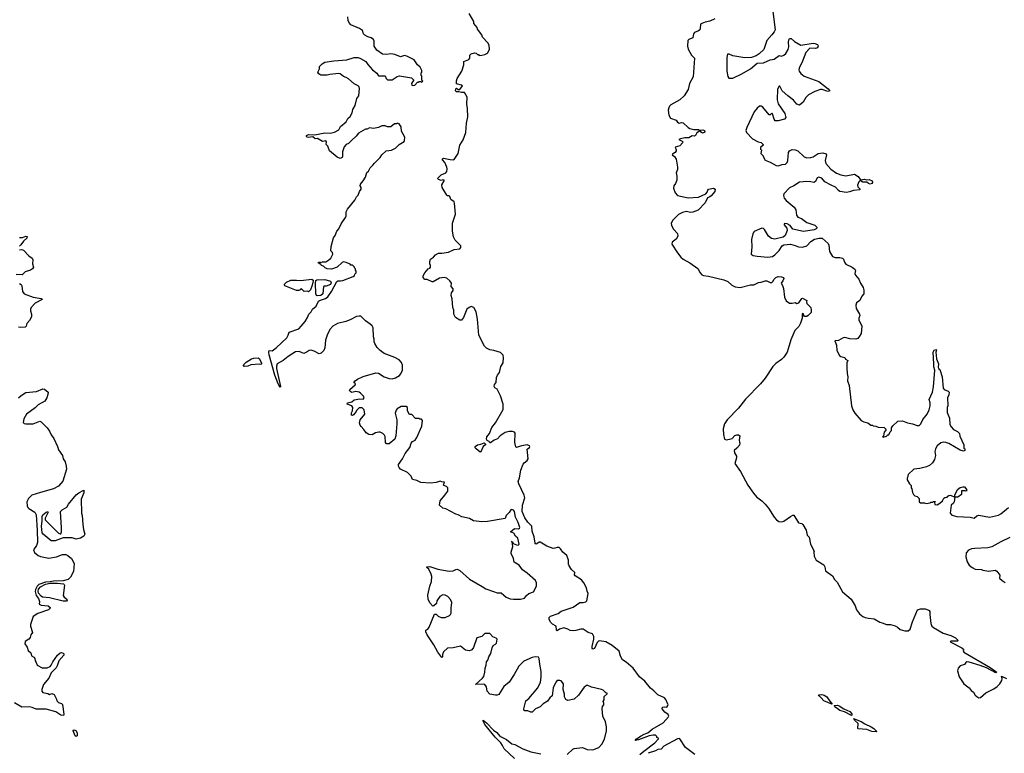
# Model space of a CAD drawing. Extents: x 2239781 to 2394849, y 665654 to 770575.
# Tile 85 of 147: x 2332879 to 2344998, y 703038 to 712071. Entities that reach past the tile are written whole.
import ezdxf

# ---------------------------------------------------------------- set-up
doc = ezdxf.new("R2010")
doc.units = 0

msp = doc.modelspace()

# ---------------------------------------------------------------- linework, layer by layer
at = {"layer": '0CON10XD'}
for points in [[(2342138, 712268), (2342176, 711945), (2342165, 711920), (2342135, 711886), (2342076, 711815), (2342036, 711705), (2341980, 711650), (2341943, 711627), (2341884, 711606), (2341805, 711599), (2341655, 711624), (2341612, 711645), (2341592, 711645), (2341581, 711605), (2341583, 711435), (2341595, 711370), (2341605, 711350), (2341655, 711352), (2341765, 711402), (2341872, 711465), (2341956, 711534), (2342035, 711541), (2342115, 711576), (2342166, 711584), (2342225, 711630), (2342255, 711621), (2342285, 711634), (2342308, 711655), (2342338, 711705), (2342344, 711735), (2342341, 711795), (2342347, 711823), (2342355, 711840), (2342375, 711838), (2342415, 711802), (2342495, 711757), (2342645, 711780), (2342665, 711779), (2342698, 711765), (2342707, 711747), (2342698, 711722), (2342675, 711714), (2342605, 711719), (2342553, 711667), (2342515, 711558), (2342474, 711475), (2342470, 711455), (2342474, 711435), (2342495, 711406), (2342535, 711376), (2342715, 711310), (2342831, 711221), (2342848, 711195), (2342824, 711186), (2342755, 711210), (2342735, 711211), (2342665, 711186), (2342588, 711145), (2342555, 711112), (2342522, 711055), (2342475, 711020), (2342445, 711030), (2342401, 711081), (2342334, 711135), (2342264, 711195), (2342235, 711252), (2342225, 711252), (2342206, 711215), (2342203, 711085), (2342214, 711035), (2342297, 710915), (2342307, 710865), (2342292, 710845), (2342214, 710826), (2342176, 710826), (2342164, 710845), (2342145, 710912), (2342135, 710918), (2342115, 710898), (2342105, 710898), (2342025, 710993), (2342005, 711006), (2341985, 711007), (2341955, 710983), (2341917, 710935), (2341827, 710745), (2341818, 710705), (2341825, 710682), (2341900, 710605), (2341970, 710565), (2342005, 710557), (2342030, 710535), (2342030, 710525), (2341998, 710495), (2341998, 710478), (2342008, 710465), (2342000, 710425), (2342030, 710395), (2342030, 710385), (2342055, 710340), (2342115, 710318), (2342190, 710275), (2342215, 710270), (2342264, 710286), (2342305, 710291), (2342325, 710311), (2342332, 710338), (2342341, 710435), (2342355, 710456), (2342385, 710471), (2342425, 710468), (2342457, 710455), (2342535, 710382), (2342565, 710369), (2342615, 710373), (2342645, 710382), (2342705, 710424), (2342765, 710430), (2342805, 710420), (2342808, 710405), (2342793, 710335), (2342800, 710300), (2342862, 710232), (2342932, 710182), (2342985, 710159), (2343045, 710149), (2343155, 710167), (2343198, 710138), (2343228, 710098), (2343275, 710109), (2343299, 710099), (2343335, 710102), (2343372, 710085), (2343374, 710065), (2343369, 710055), (2343345, 710046), (2343325, 710053), (2343305, 710070), (2343255, 710071), (2343225, 710090), (2343205, 710073), (2343192, 710035), (2343194, 710014), (2343218, 709988), (2343220, 709975), (2343142, 709968), (2343091, 709949), (2343055, 709942), (2342972, 709955), (2342955, 709967), (2342920, 710010), (2342865, 710032), (2342790, 710075), (2342750, 710120), (2342715, 710133), (2342696, 710124), (2342675, 710080), (2342655, 710064), (2342615, 710076), (2342565, 710080), (2342475, 710072), (2342405, 710023), (2342355, 710001), (2342283, 709925), (2342278, 709905), (2342290, 709875), (2342314, 709845), (2342412, 709762), (2342430, 709730), (2342441, 709665), (2342455, 709638), (2342502, 709622), (2342565, 709574), (2342665, 709540), (2342689, 709515), (2342689, 709505), (2342680, 709495), (2342656, 709484), (2342527, 709463), (2342395, 709491), (2342363, 709535), (2342325, 709557), (2342295, 709563), (2342287, 709555), (2342289, 709545), (2342320, 709505), (2342326, 709476), (2342301, 709415), (2342275, 709394), (2342175, 709369), (2342132, 709375), (2342095, 709404), (2342045, 709488), (2342035, 709498), (2342015, 709502), (2341918, 709462), (2341901, 709435), (2341886, 709364), (2341892, 709275), (2341882, 709185), (2341906, 709166), (2341957, 709157), (2342087, 709147), (2342145, 709155), (2342175, 709176), (2342225, 709230), (2342265, 709286), (2342285, 709300), (2342365, 709306), (2342425, 709291), (2342465, 709274), (2342515, 709268)], [(2337263, 707723), (2337295, 707717), (2337365, 707673), (2337425, 707653), (2337465, 707650), (2337505, 707660), (2337555, 707690), (2337571, 707709), (2337590, 707755), (2337590, 707815), (2337578, 707848), (2337551, 707881), (2337495, 707911), (2337365, 707960), (2337316, 707996), (2337278, 708035), (2337248, 708085), (2337242, 708105), (2337242, 708135), (2337232, 708165), (2337228, 708275), (2337215, 708300), (2337193, 708323), (2337135, 708362), (2337079, 708419), (2337055, 708422), (2337025, 708418), (2336948, 708375), (2336894, 708354), (2336791, 708329), (2336732, 708298), (2336694, 708256), (2336662, 708188), (2336641, 708125), (2336635, 708030), (2336623, 707997), (2336590, 707965), (2336565, 707957), (2336505, 707989), (2336465, 708000), (2336442, 707998), (2336415, 707981), (2336375, 707962), (2336320, 707985), (2336275, 707981), (2336183, 707925), (2336122, 707875), (2336046, 707834), (2336038, 707805), (2336040, 707775), (2336089, 707555), (2336085, 707540), (2336061, 707585), (2336020, 707695), (2335951, 707945), (2335946, 707975), (2335951, 707999), (2335985, 707994), (2336035, 708031), (2336165, 708154), (2336184, 708185), (2336196, 708225), (2336315, 708264), (2336345, 708299), (2336393, 708355), (2336422, 708405), (2336437, 708443), (2336466, 708475), (2336482, 708505), (2336528, 708542), (2336556, 708605), (2336567, 708613), (2336644, 708636), (2336672, 708658), (2336716, 708724), (2336782, 708848), (2336795, 708856), (2336826, 708854), (2336855, 708861), (2336982, 708908), (2336998, 708922), (2337003, 708937), (2337020, 708955), (2337020, 708975), (2337010, 708985), (2337010, 709005), (2337000, 709015), (2337000, 709025), (2336975, 709050), (2336955, 709050), (2336945, 709060), (2336895, 709080), (2336865, 709088), (2336848, 709082), (2336787, 709023), (2336715, 708998), (2336665, 709002), (2336640, 709015), (2336617, 709037), (2336595, 709042), (2336585, 709060), (2336575, 709060), (2336552, 709075), (2336555, 709086), (2336575, 709086), (2336585, 709080), (2336605, 709088), (2336645, 709090), (2336685, 709112), (2336708, 709135), (2336732, 709185), (2336730, 709205), (2336710, 709225), (2336714, 709276), (2336742, 709385), (2336760, 709415), (2336782, 709465), (2336806, 709494), (2336837, 709555), (2336890, 709635), (2336897, 709655), (2336898, 709705), (2336912, 709738), (2337003, 709847), (2337025, 709890), (2337045, 709910), (2337060, 709955), (2337080, 709985), (2337080, 710005), (2337070, 710025), (2337072, 710045), (2337108, 710085), (2337135, 710130), (2337153, 710187), (2337173, 710207), (2337192, 710245), (2337225, 710278), (2337244, 710306), (2337316, 710374), (2337334, 710406), (2337390, 710455), (2337455, 710462), (2337480, 710475), (2337505, 710490), (2337550, 710535), (2337609, 710571), (2337616, 710584), (2337618, 710625), (2337578, 710698), (2337575, 710750), (2337549, 710789), (2337525, 710798), (2337515, 710790), (2337493, 710787), (2337445, 710750), (2337405, 710752), (2337375, 710762), (2337335, 710762), (2337295, 710742), (2337235, 710732), (2337185, 710737), (2337157, 710723), (2337135, 710722), (2337047, 710673), (2337022, 710635), (2336962, 710582), (2336925, 710548), (2336895, 710532), (2336874, 710506), (2336850, 710445), (2336852, 710385), (2336846, 710374), (2336825, 710362), (2336787, 710377), (2336692, 710455), (2336670, 710515), (2336650, 710535), (2336656, 710565), (2336645, 710578), (2336605, 710572), (2336545, 710606), (2336515, 710603), (2336485, 710630), (2336428, 710618), (2336412, 710625), (2336408, 710635), (2336410, 710645), (2336435, 710656), (2336513, 710653), (2336635, 710677), (2336704, 710674), (2336755, 710684), (2336808, 710715), (2336828, 710755), (2336899, 710811), (2336918, 710852), (2336945, 710880), (2336971, 710925), (2336979, 710965), (2337006, 711015), (2337028, 711102), (2337051, 711135), (2337062, 711225), (2337056, 711245), (2337045, 711256), (2336995, 711282), (2336925, 711341), (2336897, 711357), (2336865, 711372), (2336825, 711402), (2336805, 711408), (2336695, 711397), (2336665, 711388), (2336585, 711388), (2336562, 711402), (2336548, 711425), (2336568, 711465), (2336570, 711495), (2336601, 711529), (2336635, 711546), (2336745, 711563), (2336904, 711576), (2336995, 711603), (2337045, 711603), (2337075, 711593), (2337141, 711555), (2337165, 711517), (2337222, 711452), (2337273, 711413), (2337295, 711380), (2337375, 711380), (2337390, 711345), (2337405, 711330), (2337465, 711332), (2337525, 711370), (2337555, 711378), (2337700, 711355), (2337730, 711325), (2337713, 711307), (2337703, 711285), (2337706, 711266), (2337715, 711260), (2337744, 711266), (2337775, 711300), (2337785, 711300), (2337795, 711310), (2337815, 711310), (2337828, 711302), (2337840, 711315), (2337830, 711325), (2337830, 711375), (2337820, 711385), (2337820, 711415), (2337830, 711425), (2337828, 711445), (2337808, 711485), (2337774, 711514), (2337735, 711578), (2337645, 711622), (2337615, 711628), (2337565, 711613), (2337495, 711643), (2337445, 711651), (2337395, 711642), (2337345, 711648), (2337274, 711694), (2337241, 711745), (2337242, 711805), (2337235, 711826), (2337206, 711846), (2337165, 711858), (2337128, 711878), (2337111, 711895), (2337096, 711936), (2337062, 711962), (2336955, 712007), (2336936, 712026), (2336920, 712055), (2336916, 712105)], [(2340510, 703025), (2340559, 703065), (2340697, 703165), (2340740, 703215), (2340740, 703225), (2340722, 703232), (2340720, 703245), (2340705, 703262), (2340677, 703263), (2340625, 703254), (2340497, 703203), (2340452, 703195), (2340471, 703215), (2340528, 703255), (2340565, 703275), (2340610, 703290), (2340663, 703335), (2340798, 703415), (2340864, 703485), (2340868, 703495), (2340859, 703515), (2340820, 703545), (2340788, 703585), (2340790, 703605), (2340815, 703612), (2340845, 703608), (2340858, 703625), (2340860, 703635), (2340832, 703702), (2340815, 703722), (2340735, 703756), (2340685, 703809), (2340642, 703842), (2340572, 703925), (2340509, 703979), (2340428, 704088), (2340345, 704161), (2340299, 704189), (2340274, 704234), (2340258, 704295), (2340171, 704365), (2340091, 704411), (2340015, 704423), (2340002, 704418), (2339988, 704402), (2339955, 704329), (2339935, 704320), (2339925, 704332), (2339925, 704355), (2339944, 704445), (2339945, 704475), (2339927, 704507), (2339876, 704526), (2339815, 704566), (2339785, 704568), (2339725, 704549), (2339690, 704545), (2339655, 704551), (2339625, 704567), (2339575, 704581), (2339522, 704568), (2339495, 704546), (2339486, 704556), (2339482, 704602), (2339435, 704630), (2339415, 704649), (2339395, 704684), (2339395, 704708), (2339412, 704725), (2339505, 704761), (2339545, 704787), (2339691, 704839), (2339775, 704894), (2339815, 704893), (2339845, 704902), (2339859, 704915), (2339877, 705005), (2339863, 705035), (2339855, 705075), (2339824, 705135), (2339792, 705175), (2339714, 705225), (2339708, 705235), (2339710, 705265), (2339669, 705299), (2339642, 705345), (2339634, 705365), (2339633, 705415), (2339611, 705475), (2339565, 705516), (2339537, 705557), (2339520, 705570), (2339492, 705572), (2339464, 705564), (2339445, 705561), (2339365, 705589), (2339285, 705639), (2339272, 705638), (2339245, 705616), (2339232, 705615), (2339225, 705625), (2339212, 705705), (2339188, 705775), (2339182, 705835), (2339135, 705884), (2339095, 705939), (2339062, 706015), (2339069, 706095), (2339096, 706185), (2339088, 706218), (2339022, 706355), (2339014, 706385), (2339031, 706429), (2339047, 706523), (2339074, 706596), (2339086, 706614), (2339125, 706644), (2339136, 706665), (2339126, 706784), (2339155, 706802), (2339158, 706815), (2339153, 706825), (2339125, 706836), (2339055, 706824), (2338995, 706804), (2338985, 706810), (2338974, 706865), (2338979, 706979), (2338970, 706990), (2338945, 707001), (2338905, 707002), (2338855, 706988), (2338793, 706947), (2338759, 706911), (2338718, 706892), (2338675, 706860), (2338665, 706860), (2338658, 706875), (2338631, 706891), (2338623, 706904), (2338630, 706935), (2338661, 706975), (2338691, 707049), (2338734, 707106), (2338830, 707270), (2338829, 707335), (2338798, 707438), (2338755, 707522), (2338727, 707537), (2338718, 707555), (2338723, 707577), (2338742, 707605), (2338746, 707665), (2338760, 707695), (2338785, 707727), (2338801, 707799), (2338830, 707845), (2338832, 707908), (2338830, 707940), (2338795, 707971), (2338715, 707996), (2338665, 708004), (2338623, 708025), (2338599, 708049), (2338531, 708185), (2338512, 708385), (2338496, 708475), (2338468, 708525), (2338435, 708538), (2338412, 708528), (2338383, 708505), (2338341, 708405), (2338318, 708372), (2338295, 708372), (2338244, 708404), (2338224, 708444), (2338224, 708494), (2338210, 708525), (2338202, 708635), (2338189, 708675), (2338194, 708706), (2338213, 708735), (2338213, 708755), (2338188, 708785), (2338194, 708825), (2338174, 708854), (2338135, 708889), (2338105, 708896), (2338045, 708886), (2337967, 708844), (2337955, 708843), (2337895, 708873), (2337865, 708872), (2337846, 708896), (2337843, 708915), (2337866, 708954), (2337905, 709002), (2337928, 709012), (2337937, 709023), (2337937, 709045), (2337926, 709066), (2337926, 709094), (2337935, 709120), (2337973, 709147), (2337995, 709177), (2338034, 709196), (2338074, 709194), (2338155, 709208), (2338225, 709240), (2338295, 709250), (2338310, 709265), (2338308, 709288), (2338238, 709355), (2338220, 709395), (2338207, 709467), (2338207, 709565), (2338244, 709676), (2338232, 709812), (2338225, 709828), (2338186, 709856), (2338172, 709895), (2338165, 709902), (2338145, 709903), (2338135, 709912), (2338077, 710005), (2338074, 710036), (2338102, 710085), (2338102, 710095), (2338085, 710100), (2338065, 710092), (2338035, 710103), (2338022, 710115), (2338065, 710161), (2338125, 710183), (2338135, 710202), (2338140, 710235), (2338137, 710255), (2338113, 710313), (2338084, 710345), (2338082, 710358), (2338095, 710365), (2338175, 710350), (2338214, 710346), (2338225, 710351), (2338277, 710423), (2338298, 710525), (2338339, 710591), (2338370, 710680), (2338377, 710797), (2338396, 710875), (2338392, 710975), (2338381, 711029), (2338386, 711116), (2338355, 711173), (2338315, 711173), (2338285, 711184), (2338256, 711184), (2338241, 711195), (2338245, 711220), (2338256, 711226), (2338275, 711213), (2338295, 711210), (2338328, 711255), (2338316, 711266), (2338255, 711280), (2338255, 711316), (2338265, 711345), (2338319, 711435), (2338344, 711515), (2338344, 711556), (2338405, 711580), (2338420, 711595), (2338420, 711635), (2338435, 711650), (2338475, 711662), (2338495, 711660), (2338515, 711640), (2338525, 711640), (2338535, 711630), (2338565, 711632), (2338605, 711640), (2338635, 711660), (2338660, 711705), (2338658, 711755), (2338642, 711785), (2338576, 711856), (2338567, 711885), (2338513, 711953), (2338510, 711975), (2338470, 712025), (2338467, 712047), (2338412, 712145)], [(2341435, 712079), (2341375, 712051), (2341315, 712042), (2341273, 712025), (2341260, 712015), (2341256, 711964), (2341248, 711945), (2341235, 711932), (2341185, 711912), (2341174, 711895), (2341162, 711848), (2341115, 711828), (2341104, 711816), (2341098, 711745), (2341107, 711707), (2341148, 711635), (2341186, 711595), (2341168, 711365), (2341122, 711285), (2341105, 711210), (2341058, 711132), (2341002, 711085), (2340895, 711024), (2340876, 711005), (2340867, 710985), (2340862, 710955), (2340867, 710897), (2340890, 710860), (2340958, 710835), (2340977, 710807), (2340995, 710797), (2341026, 710804), (2341045, 710801), (2341105, 710743), (2341125, 710732), (2341175, 710717), (2341197, 710717), (2341235, 710718), (2341245, 710710), (2341285, 710713), (2341306, 710706), (2341313, 710685), (2341284, 710674), (2341270, 710680), (2341258, 710698), (2341245, 710700), (2341212, 710678), (2341198, 710645), (2341185, 710636), (2341155, 710640), (2341115, 710616), (2341065, 710616), (2341010, 710605), (2340990, 710595), (2341033, 710573), (2341040, 710565), (2341037, 710555), (2341005, 710519), (2340945, 710500), (2340960, 710470), (2340959, 710455), (2340946, 710434), (2340912, 710415), (2340910, 710405), (2340938, 710385), (2340957, 710355), (2340977, 710255), (2340976, 710224), (2340957, 710183), (2340967, 710143), (2340968, 710095), (2340951, 710055), (2340929, 710025), (2340924, 709995), (2340945, 709938), (2340975, 709907), (2341105, 709878), (2341235, 709887), (2341325, 709926), (2341342, 709945), (2341348, 709972), (2341358, 709982), (2341420, 709995), (2341437, 709985), (2341436, 709955), (2341389, 709901), (2341375, 709888), (2341343, 709877), (2341314, 709815), (2341230, 709725), (2341165, 709700), (2341135, 709697), (2341085, 709708), (2341035, 709698), (2340988, 709672), (2340916, 709604), (2340896, 709565), (2340900, 709535), (2340925, 709490), (2340975, 709440), (2340980, 709405), (2340960, 709370), (2340910, 709330), (2340906, 709305), (2340975, 709199), (2341018, 709145), (2341044, 709124), (2341125, 709078), (2341225, 709006), (2341254, 708955), (2341275, 708930), (2341295, 708920), (2341355, 708914), (2341545, 708869), (2341595, 708846), (2341645, 708803), (2341685, 708780), (2341745, 708773), (2341875, 708804), (2341916, 708804), (2341974, 708836), (2342005, 708838), (2342055, 708857), (2342076, 708856), (2342115, 708833), (2342135, 708834), (2342149, 708845), (2342164, 708876), (2342187, 708895), (2342215, 708907), (2342255, 708906), (2342278, 708895), (2342282, 708885), (2342272, 708855), (2342250, 708825), (2342267, 708797), (2342279, 708759), (2342292, 708655), (2342311, 708611), (2342355, 708582), (2342385, 708580), (2342425, 708588), (2342445, 708578), (2342467, 708585), (2342505, 708638), (2342515, 708642), (2342568, 708615), (2342562, 708595), (2342567, 708575), (2342617, 708525), (2342622, 708495), (2342619, 708465), (2342585, 708428), (2342565, 708418), (2342538, 708418), (2342528, 708428), (2342525, 708448), (2342515, 708452), (2342510, 708445), (2342508, 708395), (2342491, 708335), (2342468, 708292), (2342419, 708245), (2342371, 708129), (2342336, 708016), (2342325, 707975), (2342285, 707915), (2342256, 707885), (2342185, 707838), (2342149, 707801), (2342054, 707655), (2341995, 707585), (2341811, 707399), (2341725, 707286), (2341587, 707143), (2341554, 707096), (2341536, 707035), (2341542, 706962), (2341555, 706906), (2341575, 706898), (2341616, 706904), (2341647, 706915), (2341680, 706950), (2341705, 706959), (2341725, 706958), (2341741, 706945), (2341734, 706895), (2341739, 706869), (2341742, 706855), (2341737, 706833), (2341706, 706794), (2341673, 706765), (2341678, 706738), (2341703, 706695), (2341702, 706675), (2341680, 706605), (2341749, 706509), (2341841, 706341), (2341909, 706239), (2341949, 706195), (2342015, 706145), (2342055, 706105), (2342095, 706055), (2342165, 705945), (2342195, 705912), (2342223, 705893), (2342255, 705888), (2342284, 705896), (2342366, 705955), (2342395, 705970), (2342405, 705969), (2342464, 705875), (2342505, 705866), (2342519, 705855), (2342557, 705785), (2342572, 705722), (2342588, 705708), (2342595, 705700), (2342612, 705615), (2342658, 705525), (2342652, 705515), (2342658, 705465), (2342683, 705415), (2342778, 705358), (2342790, 705335), (2342797, 705285), (2342881, 705225), (2342908, 705178), (2342941, 705145), (2343006, 705025), (2343112, 704935), (2343162, 704852), (2343180, 704805), (2343215, 704755), (2343255, 704724), (2343285, 704711), (2343325, 704701), (2343395, 704695), (2343465, 704651), (2343495, 704646), (2343547, 704625), (2343595, 704622), (2343655, 704607), (2343682, 704592), (2343714, 704564), (2343775, 704544), (2343815, 704545), (2343840, 704565), (2343868, 704655), (2343929, 704805), (2343965, 704818), (2344024, 704815), (2344057, 704805), (2344074, 704795), (2344080, 704785), (2344079, 704745), (2344094, 704635), (2344107, 704605), (2344125, 704585), (2344245, 704518), (2344338, 704488), (2344395, 704459), (2344421, 704435), (2344428, 704425), (2344423, 704417), (2344342, 704418), (2344330, 704415), (2344338, 704405), (2344476, 704336), (2344498, 704315), (2344490, 704305), (2344498, 704285), (2344824, 704094), (2344894, 704045), (2344904, 704035), (2344895, 704029), (2344779, 704089), (2344699, 704119), (2344565, 704160), (2344537, 704163), (2344522, 704158), (2344507, 704133), (2344455, 704113), (2344428, 704085), (2344423, 704055), (2344441, 703981), (2344499, 703895), (2344563, 703845), (2344591, 703811), (2344619, 703789), (2344638, 703755), (2344658, 703738), (2344685, 703722), (2344706, 703724), (2344769, 703781), (2344869, 703831), (2344909, 703861), (2344943, 703895), (2344967, 703933), (2344972, 703961), (2344964, 703986), (2345025, 703957)], [(2332875, 709390), (2332915, 709389), (2332955, 709406), (2332972, 709402), (2332965, 709382), (2332925, 709345), (2332892, 709298), (2332875, 709282)], [(2342515, 709268), (2342565, 709286), (2342615, 709341), (2342663, 709367), (2342719, 709381), (2342755, 709380), (2342831, 709315), (2342838, 709295), (2342846, 709216), (2342883, 709155), (2342915, 709142), (2342975, 709141), (2343004, 709134), (2343020, 709120), (2343031, 709085), (2343049, 709059), (2343125, 709024), (2343159, 708999), (2343164, 708984), (2343159, 708945), (2343164, 708925), (2343207, 708875), (2343226, 708825), (2343260, 708775), (2343270, 708740), (2343269, 708695), (2343245, 708666), (2343219, 708615), (2343177, 708583), (2343168, 708555), (2343176, 708515), (2343216, 708445), (2343218, 708428), (2343208, 708395), (2343209, 708375), (2343245, 708295), (2343234, 708206), (2343217, 708173), (2343195, 708146), (2343172, 708138), (2343095, 708142), (2343035, 708158), (2343015, 708155), (2342955, 708120), (2342910, 708115), (2342933, 708063), (2342938, 707998), (2342970, 707935), (2342984, 707924), (2343035, 707910), (2343042, 707892), (2343070, 707875), (2343060, 707845), (2343058, 707785), (2343062, 707715), (2343072, 707675), (2343068, 707625), (2343088, 707565), (2343117, 707315), (2343133, 707265), (2343156, 707226), (2343237, 707137), (2343268, 707118), (2343317, 707107), (2343355, 707080), (2343375, 707080), (2343385, 707070), (2343417, 707067), (2343445, 707052), (2343518, 707048), (2343538, 707028), (2343540, 707015), (2343518, 706992), (2343510, 706945), (2343500, 706935), (2343505, 706930), (2343547, 706943), (2343565, 706960), (2343575, 706960), (2343592, 706998), (2343607, 707013), (2343610, 707045), (2343625, 707070), (2343685, 707126), (2343743, 707133), (2343805, 707108), (2343866, 707096), (2343925, 707072), (2343950, 707075), (2343972, 707095), (2343994, 707146), (2344047, 707215), (2344071, 707265), (2344084, 707315), (2344084, 707355), (2344073, 707395), (2344112, 707485), (2344128, 707552), (2344144, 707755), (2344129, 707795), (2344132, 707832), (2344123, 707977), (2344135, 708001), (2344155, 708011), (2344163, 708005), (2344156, 707975), (2344164, 707895), (2344188, 707835), (2344182, 707792), (2344188, 707775), (2344202, 707762), (2344233, 707673), (2344246, 707535), (2344258, 707518), (2344307, 707497), (2344317, 707485), (2344315, 707450), (2344298, 707415), (2344302, 707315), (2344296, 707294), (2344296, 707235), (2344322, 707165), (2344329, 707085), (2344345, 707058), (2344374, 707024), (2344420, 707000), (2344444, 706975), (2344452, 706942), (2344500, 706835), (2344500, 706795), (2344510, 706785), (2344510, 706765), (2344495, 706760), (2344455, 706772), (2344315, 706851), (2344276, 706866), (2344245, 706868), (2344215, 706860), (2344173, 706825), (2344150, 706785), (2344143, 706755), (2344152, 706705), (2344138, 706655), (2344112, 706615), (2344075, 706582), (2344040, 706565), (2343956, 706544), (2343885, 706538), (2343815, 706470), (2343807, 706433), (2343800, 706425), (2343800, 706405), (2343830, 706355), (2343850, 706335), (2343850, 706305), (2343860, 706295), (2343868, 706248), (2343880, 706225), (2343895, 706210), (2343925, 706200), (2343950, 706175), (2343950, 706135), (2343965, 706120), (2344015, 706120), (2344035, 706112), (2344087, 706123), (2344095, 706130), (2344115, 706130), (2344125, 706140), (2344145, 706140), (2344147, 706133), (2344140, 706125), (2344143, 706103), (2344172, 706098), (2344205, 706118), (2344235, 706148), (2344255, 706180), (2344265, 706187), (2344295, 706190), (2344302, 706205), (2344315, 706213), (2344336, 706216), (2344390, 706190), (2344390, 706215), (2344422, 706285), (2344455, 706310), (2344485, 706320), (2344507, 706317), (2344525, 706300), (2344537, 706277), (2344530, 706265), (2344515, 706270), (2344472, 706268), (2344470, 706225), (2344425, 706193), (2344390, 706190), (2344382, 706135), (2344372, 706118), (2344342, 706095), (2344330, 705995), (2344351, 705971), (2344415, 705953), (2344577, 705947), (2344625, 705935), (2344660, 705960), (2344685, 705971), (2344815, 705946), (2344925, 705971), (2344955, 705986), (2345050, 706065)], [(2332875, 709238), (2332905, 709242), (2332925, 709233), (2332993, 709165), (2333033, 709135), (2333040, 709115), (2333037, 709065), (2333047, 709023), (2333035, 709002), (2333012, 708988), (2332944, 708966), (2332909, 708931), (2332837, 708933)], [(2336435, 708720), (2336425, 708730), (2336380, 708725), (2336345, 708760), (2336332, 708745), (2336314, 708736), (2336285, 708738), (2336143, 708794), (2336136, 708805), (2336139, 708815), (2336161, 708839), (2336215, 708862), (2336285, 708865), (2336341, 708859), (2336475, 708877), (2336489, 708865), (2336490, 708855), (2336478, 708802), (2336460, 708745), (2336435, 708720)], [(2336541, 708671), (2336532, 708675), (2336522, 708695), (2336520, 708825), (2336525, 708860), (2336535, 708866), (2336635, 708872), (2336705, 708850), (2336713, 708835), (2336705, 708811), (2336652, 708788), (2336625, 708790), (2336620, 708785), (2336610, 708695), (2336585, 708673), (2336541, 708671)], [(2332875, 708821), (2332895, 708810), (2332904, 708795), (2332914, 708724), (2332934, 708695), (2333043, 708653), (2333145, 708639), (2333153, 708635), (2333156, 708625), (2333071, 708579), (2333021, 708525), (2333011, 708505), (2333010, 708485), (2333024, 708445), (2333025, 708410), (2333000, 708365), (2332965, 708328), (2332957, 708295), (2332946, 708284), (2332885, 708281), (2332864, 708284)], [(2335642, 707802), (2335634, 707814), (2335637, 707825), (2335666, 707854), (2335732, 707895), (2335760, 707905), (2335815, 707909), (2335828, 707898), (2335856, 707845), (2335855, 707832), (2335845, 707826), (2335825, 707831), (2335725, 707819), (2335685, 707804), (2335642, 707802)], [(2339616, 703025), (2339685, 703089), (2339705, 703099), (2339805, 703108), (2339865, 703086), (2339935, 703081), (2340005, 703110), (2340045, 703152), (2340078, 703212), (2340102, 703315), (2340102, 703365), (2340088, 703425), (2340058, 703495), (2340048, 703585), (2340050, 703615), (2340070, 703635), (2340070, 703655), (2340060, 703675), (2340072, 703698), (2340073, 703737), (2340108, 703772), (2340108, 703778), (2340092, 703782), (2340060, 703815), (2340040, 703825), (2339915, 703852), (2339865, 703878), (2339825, 703853), (2339756, 703755), (2339705, 703706), (2339625, 703687), (2339601, 703701), (2339584, 703735), (2339584, 703765), (2339569, 703825), (2339571, 703895), (2339545, 703930), (2339525, 703936), (2339495, 703933), (2339476, 703915), (2339446, 703845), (2339434, 703746), (2339405, 703723), (2339375, 703680), (2339323, 703647), (2339285, 703609), (2339226, 703584), (2339185, 703546), (2339170, 703545), (2339135, 703562), (2339095, 703561), (2339085, 703568), (2339082, 703585), (2339107, 703685), (2339145, 703714), (2339256, 703844), (2339287, 703915), (2339297, 703975), (2339297, 704045), (2339279, 704135), (2339274, 704204), (2339265, 704220), (2339225, 704226), (2339185, 704216), (2339085, 704172), (2339021, 704109), (2338965, 704010), (2338905, 703913), (2338838, 703862), (2338775, 703763), (2338755, 703754), (2338736, 703754), (2338665, 703768), (2338632, 703802), (2338624, 703855), (2338605, 703886), (2338585, 703891), (2338488, 703885), (2338575, 703964), (2338590, 703985), (2338604, 704035), (2338606, 704085), (2338621, 704125), (2338624, 704165), (2338639, 704185), (2338651, 704225), (2338679, 704265), (2338694, 704335), (2338706, 704364), (2338735, 704381), (2338746, 704395), (2338756, 704445), (2338745, 704456), (2338702, 704472), (2338665, 704513), (2338605, 704513), (2338565, 704476), (2338505, 704458), (2338465, 704340), (2338445, 704313), (2338415, 704301), (2338365, 704307), (2338305, 704357), (2338215, 704336), (2338145, 704332), (2338095, 704287), (2338084, 704255), (2338084, 704226), (2338075, 704219), (2338024, 704284), (2337976, 704375), (2337895, 704495), (2337877, 704535), (2337876, 704554), (2337903, 704567), (2337918, 704592), (2337985, 704750), (2338005, 704750), (2338030, 704725), (2338065, 704712), (2338115, 704712), (2338167, 704733), (2338180, 704745), (2338188, 704765), (2338188, 704825), (2338197, 704893), (2338181, 704931), (2338148, 704968), (2338115, 704986), (2338085, 704990), (2338050, 704970), (2338013, 704915), (2338007, 704883), (2337978, 704852), (2337965, 704850), (2337925, 704890), (2337907, 704937), (2337904, 704985), (2337926, 705095), (2337947, 705153), (2337951, 705215), (2337944, 705244), (2337914, 705304), (2337890, 705325), (2337890, 705335), (2337928, 705338), (2338025, 705307), (2338165, 705279), (2338215, 705286), (2338245, 705301), (2338265, 705304), (2338295, 705290), (2338414, 705184), (2338572, 705092), (2338615, 705061), (2338712, 705032), (2338755, 705013), (2338805, 705014), (2338865, 704962), (2338915, 704941), (2338956, 704934), (2339044, 704936), (2339090, 704950), (2339115, 704982), (2339144, 705006), (2339202, 705025), (2339239, 705095), (2339239, 705135), (2339226, 705165), (2339126, 705256), (2339066, 705295), (2339025, 705355), (2338965, 705393), (2338956, 705435), (2338927, 705497), (2338927, 705515), (2338948, 705585), (2338940, 705640), (2338932, 705648), (2338945, 705640), (2338952, 705622), (2338994, 705604), (2339015, 705601), (2339026, 705615), (2339008, 705688), (2338982, 705712), (2338960, 705750), (2338920, 705765), (2338968, 705805), (2339018, 705802), (2339031, 705809), (2339035, 705820), (2339015, 705878), (2338981, 705945), (2338970, 706015), (2338955, 706032), (2338935, 706039), (2338925, 706034), (2338905, 706003), (2338868, 705965), (2338852, 705928), (2338635, 705890), (2338565, 705886), (2338465, 705901), (2338415, 705930), (2338321, 705951), (2338275, 705976), (2338245, 705984), (2338125, 706049), (2338085, 706057), (2338047, 706095), (2338052, 706148), (2338112, 706215), (2338147, 706265), (2338150, 706305), (2338132, 706322), (2338100, 706335), (2338090, 706345), (2338098, 706352), (2338108, 706378), (2338075, 706380), (2338055, 706388), (2338006, 706374), (2337934, 706366), (2337815, 706371), (2337765, 706397), (2337715, 706410), (2337695, 706450), (2337650, 706495), (2337565, 706538), (2337548, 706555), (2337540, 706575), (2337542, 706595), (2337592, 706665), (2337622, 706728), (2337680, 706805), (2337696, 706855), (2337714, 706875), (2337746, 706894), (2337768, 706925), (2337830, 707065), (2337838, 707135), (2337825, 707150), (2337805, 707150), (2337795, 707160), (2337752, 707162), (2337705, 707210), (2337675, 707210), (2337652, 707255), (2337650, 707295), (2337635, 707310), (2337573, 707307), (2337525, 707278), (2337512, 707262), (2337502, 707225), (2337520, 707145), (2337520, 707095), (2337508, 706945), (2337496, 706904), (2337425, 706850), (2337395, 706850), (2337380, 706865), (2337377, 706937), (2337370, 706955), (2337350, 706975), (2337315, 706992), (2337297, 706993), (2337258, 706982), (2337215, 706958), (2337175, 706962), (2337145, 706982), (2337116, 707026), (2337081, 707061), (2337068, 707078), (2337062, 707105), (2337070, 707145), (2337128, 707215), (2337120, 707265), (2337095, 707290), (2337055, 707290), (2337025, 707260), (2337020, 707245), (2336986, 707204), (2336975, 707198), (2336963, 707203), (2336962, 707228), (2336973, 707255), (2336977, 707297), (2336967, 707317), (2336910, 707335), (2336912, 707355), (2336965, 707367), (2336995, 707390), (2337065, 707401), (2337105, 707400), (2337120, 707415), (2337112, 707435), (2337075, 707474), (2337056, 707486), (2337015, 707494), (2336965, 707482), (2336942, 707495), (2336938, 707505), (2336944, 707516), (2337008, 707575), (2337010, 707585), (2336990, 707605), (2337008, 707625), (2337038, 707645), (2337105, 707677), (2337263, 707723)], [(2332865, 707416), (2332896, 707445), (2332955, 707481), (2333086, 707494), (2333165, 707527), (2333182, 707522), (2333228, 707485), (2333227, 707455), (2333213, 707415), (2333188, 707375), (2333105, 707330), (2333069, 707291), (2332961, 707215), (2332928, 707155), (2332922, 707112), (2332935, 707099), (2332954, 707094), (2333045, 707096), (2333126, 707126), (2333145, 707120), (2333216, 707046), (2333247, 707005), (2333265, 706960), (2333300, 706915), (2333346, 706816), (2333355, 706773), (2333407, 706705), (2333414, 706665), (2333437, 706627), (2333452, 706575), (2333453, 706537), (2333411, 706389), (2333355, 706328), (2333295, 706294), (2333135, 706251), (2333030, 706215), (2332988, 706175), (2332968, 706135), (2332970, 706085), (2332977, 706065), (2332991, 706051), (2333067, 706007), (2333083, 705973), (2333095, 705785), (2333096, 705635), (2333085, 705598), (2333049, 705545), (2333061, 705511), (2333105, 705475), (2333135, 705461), (2333238, 705442), (2333333, 705457), (2333405, 705486), (2333445, 705487), (2333470, 705475), (2333517, 705435), (2333550, 705375), (2333540, 705275), (2333506, 705205), (2333475, 705179), (2333415, 705161), (2333295, 705157), (2333255, 705148), (2333195, 705145), (2333116, 705115), (2333095, 705095), (2333073, 705055), (2333070, 705030), (2333082, 704982), (2333112, 704945), (2333121, 704905), (2333118, 704875), (2333141, 704861), (2333228, 704855), (2333252, 704835), (2333253, 704825), (2333232, 704805), (2333102, 704758), (2333046, 704724), (2333013, 704625), (2333013, 704605), (2333037, 704525), (2333014, 704496), (2333006, 704465), (2332991, 704445), (2332946, 704414), (2332943, 704385), (2332971, 704345), (2332983, 704305), (2333014, 704274), (2333025, 704240), (2333052, 704222), (2333063, 704205), (2333068, 704175), (2333082, 704155), (2333094, 704124), (2333155, 704091), (2333215, 704092), (2333255, 704108), (2333268, 704122), (2333285, 704165), (2333344, 704246), (2333375, 704273), (2333395, 704278), (2333412, 704272), (2333422, 704262), (2333424, 704245), (2333362, 704178), (2333341, 704115), (2333329, 704091), (2333265, 704028), (2333237, 703965), (2333173, 703885), (2333153, 703825), (2333152, 703805), (2333165, 703786), (2333224, 703776), (2333245, 703762), (2333275, 703773), (2333305, 703762), (2333332, 703705), (2333335, 703682), (2333355, 703663), (2333395, 703651), (2333407, 703637), (2333421, 703519), (2333418, 703502), (2333385, 703507), (2333325, 703548), (2333205, 703581), (2333082, 703582), (2333033, 703603), (2332995, 703611), (2332905, 703607), (2332815, 703661)], [(2338545, 706747), (2338495, 706785), (2338485, 706800), (2338486, 706815), (2338515, 706838), (2338556, 706844), (2338595, 706861), (2338611, 706845), (2338610, 706835), (2338584, 706816), (2338555, 706750), (2338545, 706747)], [(2333315, 705653), (2333265, 705656), (2333166, 705735), (2333155, 705753), (2333146, 705835), (2333156, 705895), (2333154, 705955), (2333165, 705975), (2333205, 706009), (2333225, 706016), (2333228, 706005), (2333192, 705935), (2333192, 705912), (2333355, 705748), (2333375, 705740), (2333385, 705742), (2333393, 705765), (2333394, 705815), (2333382, 706015), (2333402, 706035), (2333460, 706070), (2333480, 706105), (2333575, 706222), (2333605, 706247), (2333667, 706277), (2333668, 706245), (2333636, 706165), (2333638, 705995), (2333646, 705965), (2333654, 705856), (2333662, 705792), (2333680, 705735), (2333668, 705712), (2333627, 705685), (2333575, 705674), (2333525, 705690), (2333415, 705690), (2333315, 705653)], [(2345066, 705696), (2344955, 705643), (2344845, 705581), (2344795, 705569), (2344635, 705561), (2344595, 705554), (2344555, 705538), (2344529, 705505), (2344523, 705455), (2344542, 705395), (2344564, 705354), (2344600, 705325), (2344637, 705307), (2344715, 705302), (2344735, 705292), (2344805, 705282), (2344885, 705292), (2344905, 705280), (2344942, 705232), (2344940, 705195), (2344970, 705165), (2345009, 705139)], [(2333415, 704911), (2333245, 704953), (2333160, 704960), (2333141, 704971), (2333111, 705011), (2333106, 705035), (2333111, 705059), (2333134, 705086), (2333198, 705122), (2333255, 705132), (2333345, 705134), (2333416, 705126), (2333428, 705118), (2333429, 705109), (2333412, 704982), (2333425, 704961), (2333459, 704935), (2333464, 704925), (2333455, 704911), (2333415, 704911)], [(2342875, 703643), (2342776, 703686), (2342745, 703723), (2342718, 703745), (2342712, 703758), (2342753, 703763), (2342780, 703755), (2342812, 703735), (2342836, 703695), (2342880, 703645), (2342875, 703643)], [(2343115, 703502), (2343030, 703550), (2342974, 703564), (2342925, 703600), (2342902, 703628), (2342945, 703630), (2342965, 703623), (2343024, 703584), (2343095, 703552), (2343120, 703525), (2343122, 703508), (2343115, 703502)], [(2338970, 702975), (2338840, 703095), (2338822, 703135), (2338799, 703165), (2338732, 703235), (2338605, 703391), (2338582, 703435), (2338582, 703445), (2338625, 703412), (2338712, 703322), (2338752, 703295), (2338790, 703250), (2338869, 703209), (2338935, 703155), (2338975, 703146), (2339070, 703095), (2339170, 703055), (2339230, 703045), (2339295, 703031)], [(2343425, 703302), (2343365, 703307), (2343305, 703330), (2343198, 703338), (2343193, 703345), (2343197, 703405), (2343153, 703445), (2343150, 703460), (2343142, 703465), (2343235, 703430), (2343280, 703400), (2343358, 703365), (2343390, 703345), (2343430, 703305), (2343425, 703302)], [(2333575, 703244), (2333561, 703255), (2333543, 703295), (2333538, 703315), (2333545, 703325), (2333569, 703319), (2333585, 703290), (2333588, 703255), (2333575, 703244)], [(2341190, 703025), (2341075, 703109), (2341005, 703215), (2340995, 703219), (2340975, 703215), (2340806, 703124), (2340775, 703089), (2340735, 703086), (2340705, 703070), (2340612, 703038)]]:
    msp.add_lwpolyline(points, dxfattribs=at)

doc.saveas('drawing.dxf')
